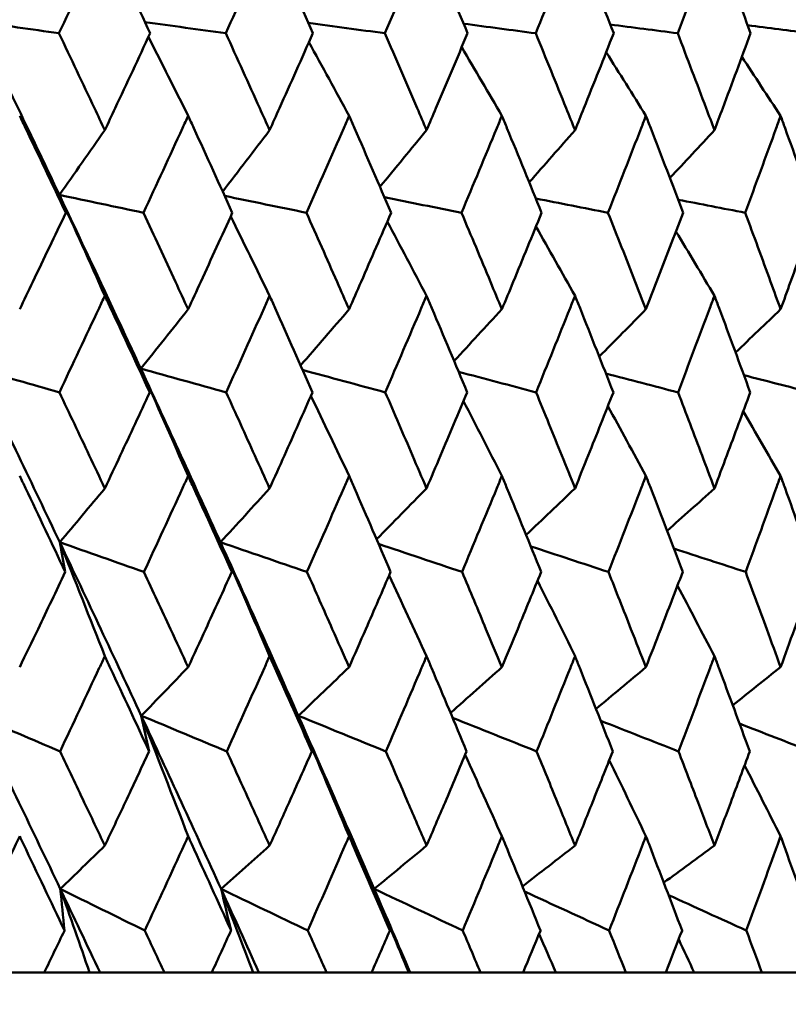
# Model space of a CAD drawing. Header units: millimetres. Extents: x 172 to 1631, y 500 to 2693.
# Tile 13 of 218: x 444.95 to 449.69, y 579.41 to 585.48. Entities that reach past the tile are written whole.
import ezdxf

# ---------------------------------------------------------------- set-up
doc = ezdxf.new("R2010")
doc.units = ezdxf.units.MM
doc.header["$LTSCALE"] = 10
doc.layers.add('Widoczne (ISO)', color=7, linetype='Continuous', lineweight=50)

msp = doc.modelspace()

# ---------------------------------------------------------------- linework, layer by layer
at = {"layer": 'Widoczne (ISO)'}
for p, q in [((444.7981, 579.6019), (445.1026, 579.6019)), ((445.3823, 579.6019), (445.1026, 579.6019)), ((445.4463, 579.6019), (445.3823, 579.6019)), ((445.8436, 579.6019), (445.4463, 579.6019)), ((445.8436, 579.6019), (446.1354, 579.6019)), ((446.3903, 579.6019), (446.1354, 579.6019)), ((446.4269, 579.6019), (446.3903, 579.6019)), ((446.8433, 579.6019), (446.4269, 579.6019)), ((446.8433, 579.6019), (447.1212, 579.6019)), ((447.3503, 579.6019), (447.1212, 579.6019)), ((447.3595, 579.6019), (447.3503, 579.6019)), ((447.7932, 579.6019), (447.3595, 579.6019)), ((447.7932, 579.6019), (448.0561, 579.6019)), ((448.2586, 579.6019), (448.0561, 579.6019)), ((448.6896, 579.6019), (448.2586, 579.6019)), ((448.6896, 579.6019), (448.9365, 579.6019)), ((449.1115, 579.6019), (448.9365, 579.6019)), ((449.529, 579.6019), (449.1115, 579.6019)), ((449.529, 579.6019), (449.7588, 579.6019))]:
    msp.add_line(p, q, dxfattribs=at)
msp.add_circle((434.2343, 549.6019), 50, dxfattribs=at)
for points, knots in [([(445.4759, 585.993), (445.4644, 585.9686), (445.4529, 585.9441), (445.3591, 585.7445), (445.2763, 585.5694), (445.1932, 585.3942)], [0.06241522, 0.06241522, 0.06241522, 0.06241522, 0.0708546, 0.0708546, 0.13127416, 0.13127416, 0.13127416, 0.13127416]), ([(445.7554, 585.3942), (445.6742, 585.5693), (445.5925, 585.7444), (445.4989, 585.944), (445.4874, 585.9685), (445.4759, 585.993)], [0.01044349, 0.01044349, 0.01044349, 0.01044349, 0.07085106, 0.07085106, 0.07930241, 0.07930241, 0.07930241, 0.07930241]), ([(446.4924, 585.993), (446.4814, 585.9686), (446.4704, 585.9441), (446.3807, 585.7445), (446.3016, 585.5694), (446.2221, 585.3942)], [0.06241522, 0.06241522, 0.06241522, 0.06241522, 0.0708546, 0.0708546, 0.13127416, 0.13127416, 0.13127416, 0.13127416]), ([(446.7592, 585.3942), (446.6817, 585.5693), (446.6038, 585.7444), (446.5144, 585.944), (446.5034, 585.9685), (446.4924, 585.993)], [0.01044349, 0.01044349, 0.01044349, 0.01044349, 0.07085106, 0.07085106, 0.07930241, 0.07930241, 0.07930241, 0.07930241]), ([(447.4605, 585.993), (447.4501, 585.9686), (447.4396, 585.9441), (447.3545, 585.7445), (447.2793, 585.5694), (447.2036, 585.3942)], [0.06241522, 0.06241522, 0.06241522, 0.06241522, 0.0708546, 0.0708546, 0.13127416, 0.13127416, 0.13127416, 0.13127416]), ([(447.7135, 585.3942), (447.6401, 585.5693), (447.5662, 585.7444), (447.4814, 585.944), (447.4709, 585.9685), (447.4605, 585.993)], [0.01044349, 0.01044349, 0.01044349, 0.01044349, 0.07085106, 0.07085106, 0.07930241, 0.07930241, 0.07930241, 0.07930241]), ([(448.3764, 585.993), (448.3666, 585.9686), (448.3567, 585.9441), (448.2764, 585.7445), (448.2055, 585.5694), (448.134, 585.3942)], [0.06241522, 0.06241522, 0.06241522, 0.06241522, 0.0708546, 0.0708546, 0.13127416, 0.13127416, 0.13127416, 0.13127416]), ([(448.6147, 585.3942), (448.5456, 585.5693), (448.476, 585.7444), (448.3961, 585.944), (448.3862, 585.9685), (448.3764, 585.993)], [0.01044349, 0.01044349, 0.01044349, 0.01044349, 0.07085106, 0.07085106, 0.07930241, 0.07930241, 0.07930241, 0.07930241]), ([(449.2365, 585.993), (449.2273, 585.9686), (449.2181, 585.9441), (449.143, 585.7445), (449.0765, 585.5694), (449.0096, 585.3942)], [0.06241522, 0.06241522, 0.06241522, 0.06241522, 0.0708546, 0.0708546, 0.13127416, 0.13127416, 0.13127416, 0.13127416]), ([(449.4591, 585.3942), (449.3947, 585.5693), (449.3296, 585.7444), (449.2549, 585.944), (449.2457, 585.9685), (449.2365, 585.993)], [0.01044349, 0.01044349, 0.01044349, 0.01044349, 0.07085106, 0.07085106, 0.07930241, 0.07930241, 0.07930241, 0.07930241]), ([(445.1932, 585.3942), (445.2665, 585.2401), (445.3395, 585.0861), (445.4334, 584.8869), (445.4547, 584.8417), (445.4759, 584.7966)], [0.00838421, 0.00838421, 0.00838421, 0.00838421, 0.06155515, 0.06155515, 0.07712864, 0.07712864, 0.07712864, 0.07712864]), ([(445.4759, 584.7966), (445.4971, 584.8417), (445.5183, 584.8868), (445.6118, 585.086), (445.6838, 585.2401), (445.7554, 585.3942)], [0.04598621, 0.04598621, 0.04598621, 0.04598621, 0.06155279, 0.06155279, 0.11473062, 0.11473062, 0.11473062, 0.11473062]), ([(446.2221, 585.3942), (446.2922, 585.2401), (446.362, 585.0861), (446.4518, 584.8869), (446.4721, 584.8417), (446.4924, 584.7966)], [0.00838421, 0.00838421, 0.00838421, 0.00838421, 0.06155515, 0.06155515, 0.07712864, 0.07712864, 0.07712864, 0.07712864]), ([(446.4924, 584.7966), (446.5127, 584.8417), (446.5329, 584.8868), (446.6222, 585.086), (446.6908, 585.2401), (446.7592, 585.3942)], [0.04598621, 0.04598621, 0.04598621, 0.04598621, 0.06155279, 0.06155279, 0.11473062, 0.11473062, 0.11473062, 0.11473062]), ([(447.2036, 585.3942), (447.2704, 585.2401), (447.3367, 585.0861), (447.422, 584.8869), (447.4412, 584.8417), (447.4605, 584.7966)], [0.00838421, 0.00838421, 0.00838421, 0.00838421, 0.06155515, 0.06155515, 0.07712864, 0.07712864, 0.07712864, 0.07712864]), ([(447.4605, 584.7966), (447.4797, 584.8417), (447.4989, 584.8868), (447.5836, 585.086), (447.6488, 585.2401), (447.7135, 585.3942)], [0.04598621, 0.04598621, 0.04598621, 0.04598621, 0.06155279, 0.06155279, 0.11473062, 0.11473062, 0.11473062, 0.11473062]), ([(448.134, 585.3942), (448.197, 585.2401), (448.2596, 585.0861), (448.3401, 584.8869), (448.3582, 584.8417), (448.3764, 584.7966)], [0.00838421, 0.00838421, 0.00838421, 0.00838421, 0.06155515, 0.06155515, 0.07712864, 0.07712864, 0.07712864, 0.07712864]), ([(448.3764, 584.7966), (448.3945, 584.8417), (448.4126, 584.8868), (448.4924, 585.086), (448.5538, 585.2401), (448.6147, 585.3942)], [0.04598621, 0.04598621, 0.04598621, 0.04598621, 0.06155279, 0.06155279, 0.11473062, 0.11473062, 0.11473062, 0.11473062]), ([(449.0096, 585.3942), (449.0686, 585.2401), (449.1273, 585.0861), (449.2025, 584.8869), (449.2195, 584.8417), (449.2365, 584.7966)], [0.00838421, 0.00838421, 0.00838421, 0.00838421, 0.06155515, 0.06155515, 0.07712864, 0.07712864, 0.07712864, 0.07712864]), ([(449.2365, 584.7966), (449.2534, 584.8417), (449.2704, 584.8868), (449.345, 585.086), (449.4022, 585.2401), (449.4591, 585.3942)], [0.04598621, 0.04598621, 0.04598621, 0.04598621, 0.06155279, 0.06155279, 0.11473062, 0.11473062, 0.11473062, 0.11473062]), ([(445.2352, 584.2874), (445.1529, 584.4614), (445.0702, 584.6354), (444.975, 584.8347), (444.9629, 584.8601), (444.9508, 584.8854)], [0.01556037, 0.01556037, 0.01556037, 0.01556037, 0.07555527, 0.07555527, 0.08428623, 0.08428623, 0.08428623, 0.08428623]), ([(445.99, 584.8854), (445.9784, 584.8601), (445.9668, 584.8348), (445.8753, 584.6355), (445.795, 584.4615), (445.7143, 584.2874)], [0.06686277, 0.06686277, 0.06686277, 0.06686277, 0.07557848, 0.07557848, 0.13558897, 0.13558897, 0.13558897, 0.13558897]), ([(446.2623, 584.2874), (446.1836, 584.4614), (446.1044, 584.6354), (446.0132, 584.8347), (446.0016, 584.8601), (445.99, 584.8854)], [0.01556037, 0.01556037, 0.01556037, 0.01556037, 0.07555527, 0.07555527, 0.08428623, 0.08428623, 0.08428623, 0.08428623]), ([(446.9827, 584.8854), (446.9717, 584.8601), (446.9607, 584.8348), (446.8735, 584.6355), (446.7969, 584.4615), (446.7199, 584.2874)], [0.06686277, 0.06686277, 0.06686277, 0.06686277, 0.07557848, 0.07557848, 0.13558897, 0.13558897, 0.13558897, 0.13558897]), ([(447.2419, 584.2874), (447.167, 584.4614), (447.0917, 584.6354), (447.0048, 584.8347), (446.9938, 584.8601), (446.9827, 584.8854)], [0.01556037, 0.01556037, 0.01556037, 0.01556037, 0.07555527, 0.07555527, 0.08428623, 0.08428623, 0.08428623, 0.08428623]), ([(447.9252, 584.8854), (447.9148, 584.8601), (447.9043, 584.8348), (447.8218, 584.6355), (447.7493, 584.4615), (447.6763, 584.2874)], [0.06686277, 0.06686277, 0.06686277, 0.06686277, 0.07557848, 0.07557848, 0.13558897, 0.13558897, 0.13558897, 0.13558897]), ([(448.1701, 584.2874), (448.0995, 584.4614), (448.0283, 584.6354), (447.9461, 584.8347), (447.9357, 584.8601), (447.9252, 584.8854)], [0.01556037, 0.01556037, 0.01556037, 0.01556037, 0.07555527, 0.07555527, 0.08428623, 0.08428623, 0.08428623, 0.08428623]), ([(448.8136, 584.8854), (448.8038, 584.8601), (448.794, 584.8348), (448.7165, 584.6355), (448.6484, 584.4615), (448.5797, 584.2874)], [0.06686277, 0.06686277, 0.06686277, 0.06686277, 0.07557848, 0.07557848, 0.13558897, 0.13558897, 0.13558897, 0.13558897]), ([(449.0434, 584.2874), (448.9772, 584.4614), (448.9104, 584.6354), (448.8333, 584.8347), (448.8234, 584.8601), (448.8136, 584.8854)], [0.01556037, 0.01556037, 0.01556037, 0.01556037, 0.07555527, 0.07555527, 0.08428623, 0.08428623, 0.08428623, 0.08428623]), ([(449.6445, 584.8854), (449.6354, 584.8601), (449.6262, 584.8348), (449.5541, 584.6355), (449.4905, 584.4615), (449.4264, 584.2874)], [0.06686277, 0.06686277, 0.06686277, 0.06686277, 0.07557848, 0.07557848, 0.13558897, 0.13558897, 0.13558897, 0.13558897]), ([(449.8582, 584.2874), (449.7967, 584.4614), (449.7346, 584.6354), (449.6628, 584.8347), (449.6537, 584.8601), (449.6445, 584.8854)], [0.01556037, 0.01556037, 0.01556037, 0.01556037, 0.07555527, 0.07555527, 0.08428623, 0.08428623, 0.08428623, 0.08428623]), ([(445.1961, 584.3969), (445.3217, 584.1319), (445.4464, 583.8669), (445.6129, 583.51), (445.6557, 583.418), (445.6983, 583.326)], [0.3692784, 0.3692784, 0.3692784, 0.3692784, 0.4608442, 0.4608442, 0.492629, 0.492629, 0.492629, 0.492629]), ([(444.9508, 583.6919), (444.9779, 583.7484), (445.005, 583.8049), (445.1001, 584.0034), (445.1678, 584.1454), (445.2352, 584.2874)], [0.04208868, 0.04208868, 0.04208868, 0.04208868, 0.06158988, 0.06158988, 0.11059803, 0.11059803, 0.11059803, 0.11059803]), ([(445.7143, 584.2874), (445.7804, 584.1454), (445.8462, 584.0034), (445.9379, 583.8049), (445.9639, 583.7484), (445.99, 583.6919)], [0.01259731, 0.01259731, 0.01259731, 0.01259731, 0.06159863, 0.06159863, 0.08110666, 0.08110666, 0.08110666, 0.08110666]), ([(445.99, 583.6919), (446.016, 583.7484), (446.0419, 583.8049), (446.1329, 584.0034), (446.1978, 584.1454), (446.2623, 584.2874)], [0.04208868, 0.04208868, 0.04208868, 0.04208868, 0.06158988, 0.06158988, 0.11059803, 0.11059803, 0.11059803, 0.11059803]), ([(446.7199, 584.2874), (446.783, 584.1454), (446.8458, 584.0034), (446.9331, 583.8049), (446.958, 583.7484), (446.9827, 583.6919)], [0.01259731, 0.01259731, 0.01259731, 0.01259731, 0.06159863, 0.06159863, 0.08110666, 0.08110666, 0.08110666, 0.08110666]), ([(446.9827, 583.6919), (447.0075, 583.7484), (447.0322, 583.8049), (447.1189, 584.0034), (447.1805, 584.1454), (447.2419, 584.2874)], [0.04208868, 0.04208868, 0.04208868, 0.04208868, 0.06158988, 0.06158988, 0.11059803, 0.11059803, 0.11059803, 0.11059803]), ([(447.6763, 584.2874), (447.7361, 584.1454), (447.7956, 584.0034), (447.8783, 583.8049), (447.9018, 583.7484), (447.9252, 583.6919)], [0.01259731, 0.01259731, 0.01259731, 0.01259731, 0.06159863, 0.06159863, 0.08110666, 0.08110666, 0.08110666, 0.08110666]), ([(447.9252, 583.6919), (447.9486, 583.7484), (447.972, 583.8049), (448.0539, 584.0034), (448.1122, 584.1454), (448.1701, 584.2874)], [0.04208868, 0.04208868, 0.04208868, 0.04208868, 0.06158988, 0.06158988, 0.11059803, 0.11059803, 0.11059803, 0.11059803]), ([(448.5797, 584.2874), (448.636, 584.1454), (448.6919, 584.0034), (448.7696, 583.8049), (448.7916, 583.7484), (448.8136, 583.6919)], [0.01259731, 0.01259731, 0.01259731, 0.01259731, 0.06159863, 0.06159863, 0.08110666, 0.08110666, 0.08110666, 0.08110666]), ([(448.8136, 583.6919), (448.8356, 583.7484), (448.8576, 583.8049), (448.9345, 584.0034), (448.9891, 584.1454), (449.0434, 584.2874)], [0.04208868, 0.04208868, 0.04208868, 0.04208868, 0.06158988, 0.06158988, 0.11059803, 0.11059803, 0.11059803, 0.11059803]), ([(449.4264, 584.2874), (449.4789, 584.1454), (449.5311, 584.0034), (449.6035, 583.8049), (449.624, 583.7484), (449.6445, 583.6919)], [0.01259731, 0.01259731, 0.01259731, 0.01259731, 0.06159863, 0.06159863, 0.08110666, 0.08110666, 0.08110666, 0.08110666]), ([(449.6445, 583.6919), (449.665, 583.7484), (449.6854, 583.8049), (449.757, 584.0034), (449.8078, 584.1454), (449.8582, 584.2874)], [0.04208868, 0.04208868, 0.04208868, 0.04208868, 0.06158988, 0.06158988, 0.11059803, 0.11059803, 0.11059803, 0.11059803]), ([(445.4759, 583.7757), (445.464, 583.7501), (445.452, 583.7246), (445.3589, 583.526), (445.2775, 583.3529), (445.1956, 583.1798)], [0.07138254, 0.07138254, 0.07138254, 0.07138254, 0.08018544, 0.08018544, 0.13983561, 0.13983561, 0.13983561, 0.13983561]), ([(445.7531, 583.1798), (445.6731, 583.3528), (445.5927, 583.5259), (445.4999, 583.7245), (445.4879, 583.7501), (445.4759, 583.7757)], [0.02053386, 0.02053386, 0.02053386, 0.02053386, 0.08016461, 0.08016461, 0.08898694, 0.08898694, 0.08898694, 0.08898694]), ([(446.4924, 583.7757), (446.481, 583.7501), (446.4696, 583.7246), (446.3806, 583.526), (446.3027, 583.3529), (446.2244, 583.1798)], [0.07138254, 0.07138254, 0.07138254, 0.07138254, 0.08018544, 0.08018544, 0.13983561, 0.13983561, 0.13983561, 0.13983561]), ([(446.7569, 583.1798), (446.6807, 583.3528), (446.6039, 583.5259), (446.5153, 583.7245), (446.5038, 583.7501), (446.4924, 583.7757)], [0.02053386, 0.02053386, 0.02053386, 0.02053386, 0.08016461, 0.08016461, 0.08898694, 0.08898694, 0.08898694, 0.08898694]), ([(447.4605, 583.7757), (447.4497, 583.7501), (447.4388, 583.7246), (447.3544, 583.526), (447.2803, 583.3529), (447.2058, 583.1798)], [0.07138254, 0.07138254, 0.07138254, 0.07138254, 0.08018544, 0.08018544, 0.13983561, 0.13983561, 0.13983561, 0.13983561]), ([(447.7114, 583.1798), (447.6391, 583.3528), (447.5663, 583.5259), (447.4822, 583.7245), (447.4714, 583.7501), (447.4605, 583.7757)], [0.02053386, 0.02053386, 0.02053386, 0.02053386, 0.08016461, 0.08016461, 0.08898694, 0.08898694, 0.08898694, 0.08898694]), ([(448.3764, 583.7757), (448.3662, 583.7501), (448.3559, 583.7246), (448.2763, 583.526), (448.2064, 583.3529), (448.1361, 583.1798)], [0.07138254, 0.07138254, 0.07138254, 0.07138254, 0.08018544, 0.08018544, 0.13983561, 0.13983561, 0.13983561, 0.13983561]), ([(448.6127, 583.1798), (448.5447, 583.3528), (448.4761, 583.5259), (448.3969, 583.7245), (448.3866, 583.7501), (448.3764, 583.7757)], [0.02053386, 0.02053386, 0.02053386, 0.02053386, 0.08016461, 0.08016461, 0.08898694, 0.08898694, 0.08898694, 0.08898694]), ([(449.2365, 583.7757), (449.2269, 583.7501), (449.2174, 583.7246), (449.1429, 583.526), (449.0774, 583.3529), (449.0115, 583.1798)], [0.07138254, 0.07138254, 0.07138254, 0.07138254, 0.08018544, 0.08018544, 0.13983561, 0.13983561, 0.13983561, 0.13983561]), ([(449.4572, 583.1798), (449.3938, 583.3528), (449.3297, 583.5259), (449.2556, 583.7245), (449.2461, 583.7501), (449.2365, 583.7757)], [0.02053386, 0.02053386, 0.02053386, 0.02053386, 0.08016461, 0.08016461, 0.08898694, 0.08898694, 0.08898694, 0.08898694]), ([(445.1956, 583.1798), (445.2573, 583.0501), (445.3188, 582.9204), (445.4121, 582.723), (445.4441, 582.6554), (445.4759, 582.5877)], [0.01681985, 0.01681985, 0.01681985, 0.01681985, 0.06159108, 0.06159108, 0.08495433, 0.08495433, 0.08495433, 0.08495433]), ([(445.4759, 582.5877), (445.5078, 582.6553), (445.5396, 582.723), (445.6321, 582.9204), (445.6927, 583.0501), (445.7531, 583.1798)], [0.03825175, 0.03825175, 0.03825175, 0.03825175, 0.06160817, 0.06160817, 0.10638617, 0.10638617, 0.10638617, 0.10638617]), ([(446.2244, 583.1798), (446.2834, 583.0501), (446.3423, 582.9204), (446.4314, 582.723), (446.462, 582.6554), (446.4924, 582.5877)], [0.01681985, 0.01681985, 0.01681985, 0.01681985, 0.06159108, 0.06159108, 0.08495433, 0.08495433, 0.08495433, 0.08495433]), ([(446.4924, 582.5877), (446.5228, 582.6553), (446.5532, 582.723), (446.6416, 582.9204), (446.6994, 583.0501), (446.7569, 583.1798)], [0.03825175, 0.03825175, 0.03825175, 0.03825175, 0.06160817, 0.06160817, 0.10638617, 0.10638617, 0.10638617, 0.10638617]), ([(447.2058, 583.1798), (447.262, 583.0501), (447.3179, 582.9204), (447.4026, 582.723), (447.4316, 582.6554), (447.4605, 582.5877)], [0.01681985, 0.01681985, 0.01681985, 0.01681985, 0.06159108, 0.06159108, 0.08495433, 0.08495433, 0.08495433, 0.08495433]), ([(447.4605, 582.5877), (447.4894, 582.6553), (447.5182, 582.723), (447.602, 582.9204), (447.6569, 583.0501), (447.7114, 583.1798)], [0.03825175, 0.03825175, 0.03825175, 0.03825175, 0.06160817, 0.06160817, 0.10638617, 0.10638617, 0.10638617, 0.10638617]), ([(448.1361, 583.1798), (448.1891, 583.0501), (448.2419, 582.9204), (448.3218, 582.723), (448.3491, 582.6554), (448.3764, 582.5877)], [0.01681985, 0.01681985, 0.01681985, 0.01681985, 0.06159108, 0.06159108, 0.08495433, 0.08495433, 0.08495433, 0.08495433]), ([(448.3764, 582.5877), (448.4036, 582.6553), (448.4308, 582.723), (448.5098, 582.9204), (448.5614, 583.0501), (448.6127, 583.1798)], [0.03825175, 0.03825175, 0.03825175, 0.03825175, 0.06160817, 0.06160817, 0.10638617, 0.10638617, 0.10638617, 0.10638617]), ([(449.0115, 583.1798), (449.0612, 583.0501), (449.1106, 582.9204), (449.1854, 582.723), (449.211, 582.6554), (449.2365, 582.5877)], [0.01681985, 0.01681985, 0.01681985, 0.01681985, 0.06159108, 0.06159108, 0.08495433, 0.08495433, 0.08495433, 0.08495433]), ([(449.2365, 582.5877), (449.262, 582.6553), (449.2873, 582.723), (449.3611, 582.9204), (449.4093, 583.0501), (449.4572, 583.1798)], [0.03825175, 0.03825175, 0.03825175, 0.03825175, 0.06160817, 0.06160817, 0.10638617, 0.10638617, 0.10638617, 0.10638617]), ([(445.232, 582.0724), (445.1507, 582.2446), (445.069, 582.4168), (444.9749, 582.6142), (444.9628, 582.6394), (444.9508, 582.6647)], [0.02530969, 0.02530969, 0.02530969, 0.02530969, 0.08465152, 0.08465152, 0.09334823, 0.09334823, 0.09334823, 0.09334823]), ([(445.99, 582.6647), (445.9785, 582.6395), (445.9669, 582.6143), (445.8765, 582.4169), (445.7972, 582.2446), (445.7174, 582.0724)], [0.07597559, 0.07597559, 0.07597559, 0.07597559, 0.08464777, 0.08464777, 0.14401425, 0.14401425, 0.14401425, 0.14401425]), ([(446.2592, 582.0724), (446.1814, 582.2446), (446.1032, 582.4168), (446.013, 582.6142), (446.0015, 582.6394), (445.99, 582.6647)], [0.02530969, 0.02530969, 0.02530969, 0.02530969, 0.08465152, 0.08465152, 0.09334823, 0.09334823, 0.09334823, 0.09334823]), ([(446.9827, 582.6647), (446.9718, 582.6395), (446.9608, 582.6143), (446.8746, 582.4169), (446.799, 582.2446), (446.723, 582.0724)], [0.07597559, 0.07597559, 0.07597559, 0.07597559, 0.08464777, 0.08464777, 0.14401425, 0.14401425, 0.14401425, 0.14401425]), ([(447.2389, 582.0724), (447.165, 582.2446), (447.0906, 582.4168), (447.0047, 582.6142), (446.9937, 582.6394), (446.9827, 582.6647)], [0.02530969, 0.02530969, 0.02530969, 0.02530969, 0.08465152, 0.08465152, 0.09334823, 0.09334823, 0.09334823, 0.09334823]), ([(447.9252, 582.6647), (447.9148, 582.6395), (447.9044, 582.6143), (447.8229, 582.4169), (447.7513, 582.2446), (447.6792, 582.0724)], [0.07597559, 0.07597559, 0.07597559, 0.07597559, 0.08464777, 0.08464777, 0.14401425, 0.14401425, 0.14401425, 0.14401425]), ([(448.1674, 582.0724), (448.0975, 582.2446), (448.0272, 582.4168), (447.946, 582.6142), (447.9356, 582.6394), (447.9252, 582.6647)], [0.02530969, 0.02530969, 0.02530969, 0.02530969, 0.08465152, 0.08465152, 0.09334823, 0.09334823, 0.09334823, 0.09334823]), ([(448.8136, 582.6647), (448.8039, 582.6395), (448.7941, 582.6143), (448.7176, 582.4169), (448.6502, 582.2446), (448.5824, 582.0724)], [0.07597559, 0.07597559, 0.07597559, 0.07597559, 0.08464777, 0.08464777, 0.14401425, 0.14401425, 0.14401425, 0.14401425]), ([(449.0408, 582.0724), (448.9754, 582.2446), (448.9094, 582.4168), (448.8332, 582.6142), (448.8234, 582.6394), (448.8136, 582.6647)], [0.02530969, 0.02530969, 0.02530969, 0.02530969, 0.08465152, 0.08465152, 0.09334823, 0.09334823, 0.09334823, 0.09334823]), ([(449.6445, 582.6647), (449.6355, 582.6395), (449.6264, 582.6143), (449.555, 582.4169), (449.4923, 582.2446), (449.4289, 582.0724)], [0.07597559, 0.07597559, 0.07597559, 0.07597559, 0.08464777, 0.08464777, 0.14401425, 0.14401425, 0.14401425, 0.14401425]), ([(449.8558, 582.0724), (449.795, 582.2446), (449.7337, 582.4168), (449.6627, 582.6142), (449.6536, 582.6394), (449.6445, 582.6647)], [0.02530969, 0.02530969, 0.02530969, 0.02530969, 0.08465152, 0.08465152, 0.09334823, 0.09334823, 0.09334823, 0.09334823]), ([(444.9508, 581.4849), (444.9886, 581.5634), (445.0263, 581.6418), (445.1201, 581.8376), (445.1761, 581.955), (445.232, 582.0724)], [0.03448054, 0.03448054, 0.03448054, 0.03448054, 0.06157222, 0.06157222, 0.10209717, 0.10209717, 0.10209717, 0.10209717]), ([(445.7174, 582.0724), (445.7722, 581.955), (445.8267, 581.8377), (445.9175, 581.6419), (445.9538, 581.5634), (445.99, 581.4849)], [0.02104899, 0.02104899, 0.02104899, 0.02104899, 0.0615671, 0.0615671, 0.08866561, 0.08866561, 0.08866561, 0.08866561]), ([(445.99, 581.4849), (446.0262, 581.5634), (446.0623, 581.6418), (446.1521, 581.8376), (446.2058, 581.955), (446.2592, 582.0724)], [0.03448054, 0.03448054, 0.03448054, 0.03448054, 0.06157222, 0.06157222, 0.10209717, 0.10209717, 0.10209717, 0.10209717]), ([(446.723, 582.0724), (446.7752, 581.955), (446.8272, 581.8377), (446.9137, 581.6419), (446.9483, 581.5634), (446.9827, 581.4849)], [0.02104899, 0.02104899, 0.02104899, 0.02104899, 0.0615671, 0.0615671, 0.08866561, 0.08866561, 0.08866561, 0.08866561]), ([(446.9827, 581.4849), (447.0172, 581.5634), (447.0516, 581.6418), (447.1371, 581.8376), (447.1881, 581.955), (447.2389, 582.0724)], [0.03448054, 0.03448054, 0.03448054, 0.03448054, 0.06157222, 0.06157222, 0.10209717, 0.10209717, 0.10209717, 0.10209717]), ([(447.6792, 582.0724), (447.7287, 581.955), (447.778, 581.8377), (447.8599, 581.6419), (447.8926, 581.5634), (447.9252, 581.4849)], [0.02104899, 0.02104899, 0.02104899, 0.02104899, 0.0615671, 0.0615671, 0.08866561, 0.08866561, 0.08866561, 0.08866561]), ([(447.9252, 581.4849), (447.9578, 581.5634), (447.9903, 581.6418), (448.0712, 581.8376), (448.1194, 581.955), (448.1674, 582.0724)], [0.03448054, 0.03448054, 0.03448054, 0.03448054, 0.06157222, 0.06157222, 0.10209717, 0.10209717, 0.10209717, 0.10209717]), ([(448.5824, 582.0724), (448.629, 581.955), (448.6753, 581.8377), (448.7523, 581.6419), (448.783, 581.5634), (448.8136, 581.4849)], [0.02104899, 0.02104899, 0.02104899, 0.02104899, 0.0615671, 0.0615671, 0.08866561, 0.08866561, 0.08866561, 0.08866561]), ([(448.8136, 581.4849), (448.8443, 581.5634), (448.8748, 581.6418), (448.9506, 581.8376), (448.9958, 581.955), (449.0408, 582.0724)], [0.03448054, 0.03448054, 0.03448054, 0.03448054, 0.06157222, 0.06157222, 0.10209717, 0.10209717, 0.10209717, 0.10209717]), ([(449.4289, 582.0724), (449.4724, 581.955), (449.5156, 581.8377), (449.5874, 581.6419), (449.616, 581.5634), (449.6445, 581.4849)], [0.02104899, 0.02104899, 0.02104899, 0.02104899, 0.0615671, 0.0615671, 0.08866561, 0.08866561, 0.08866561, 0.08866561]), ([(449.6445, 581.4849), (449.673, 581.5634), (449.7014, 581.6418), (449.772, 581.8376), (449.814, 581.955), (449.8558, 582.0724)], [0.03448054, 0.03448054, 0.03448054, 0.03448054, 0.06157222, 0.06157222, 0.10209717, 0.10209717, 0.10209717, 0.10209717]), ([(445.4759, 581.5532), (445.4646, 581.5291), (445.4533, 581.5049), (445.3616, 581.3091), (445.2809, 581.1375), (445.1997, 580.9659)], [0.0806421, 0.0806421, 0.0806421, 0.0806421, 0.08897282, 0.08897282, 0.14811965, 0.14811965, 0.14811965, 0.14811965]), ([(445.7491, 580.9659), (445.6697, 581.1374), (445.59, 581.3089), (445.4986, 581.5047), (445.4873, 581.529), (445.4759, 581.5532)], [0.02983351, 0.02983351, 0.02983351, 0.02983351, 0.0889495, 0.0889495, 0.09731113, 0.09731113, 0.09731113, 0.09731113]), ([(446.4924, 581.5532), (446.4816, 581.5291), (446.4708, 581.5049), (446.3832, 581.3091), (446.3059, 581.1375), (446.2283, 580.9659)], [0.0806421, 0.0806421, 0.0806421, 0.0806421, 0.08897282, 0.08897282, 0.14811965, 0.14811965, 0.14811965, 0.14811965]), ([(446.7531, 580.9659), (446.6775, 581.1374), (446.6014, 581.3089), (446.5141, 581.5047), (446.5032, 581.529), (446.4924, 581.5532)], [0.02983351, 0.02983351, 0.02983351, 0.02983351, 0.0889495, 0.0889495, 0.09731113, 0.09731113, 0.09731113, 0.09731113]), ([(447.4605, 581.5532), (447.4502, 581.5291), (447.44, 581.5049), (447.3568, 581.3091), (447.2834, 581.1375), (447.2095, 580.9659)], [0.0806421, 0.0806421, 0.0806421, 0.0806421, 0.08897282, 0.08897282, 0.14811965, 0.14811965, 0.14811965, 0.14811965]), ([(447.7078, 580.9659), (447.6361, 581.1374), (447.5639, 581.3089), (447.4811, 581.5047), (447.4708, 581.529), (447.4605, 581.5532)], [0.02983351, 0.02983351, 0.02983351, 0.02983351, 0.0889495, 0.0889495, 0.09731113, 0.09731113, 0.09731113, 0.09731113]), ([(448.3764, 581.5532), (448.3667, 581.5291), (448.3571, 581.5049), (448.2786, 581.3091), (448.2094, 581.1375), (448.1396, 580.9659)], [0.0806421, 0.0806421, 0.0806421, 0.0806421, 0.08897282, 0.08897282, 0.14811965, 0.14811965, 0.14811965, 0.14811965]), ([(448.6093, 580.9659), (448.5418, 581.1374), (448.4739, 581.3089), (448.3958, 581.5047), (448.3861, 581.529), (448.3764, 581.5532)], [0.02983351, 0.02983351, 0.02983351, 0.02983351, 0.0889495, 0.0889495, 0.09731113, 0.09731113, 0.09731113, 0.09731113]), ([(449.2365, 581.5532), (449.2274, 581.5291), (449.2184, 581.5049), (449.145, 581.3091), (449.0802, 581.1375), (449.0148, 580.9659)], [0.0806421, 0.0806421, 0.0806421, 0.0806421, 0.08897282, 0.08897282, 0.14811965, 0.14811965, 0.14811965, 0.14811965]), ([(449.454, 580.9659), (449.3911, 581.1374), (449.3276, 581.3089), (449.2546, 581.5047), (449.2455, 581.529), (449.2365, 581.5532)], [0.02983351, 0.02983351, 0.02983351, 0.02983351, 0.0889495, 0.0889495, 0.09731113, 0.09731113, 0.09731113, 0.09731113]), ([(445.1997, 580.9659), (445.2498, 580.861), (445.2997, 580.7561), (445.3917, 580.5624), (445.4339, 580.4735), (445.4759, 580.3845)], [0.02528165, 0.02528165, 0.02528165, 0.02528165, 0.06150593, 0.06150593, 0.09223152, 0.09223152, 0.09223152, 0.09223152]), ([(445.4759, 580.3845), (445.518, 580.4734), (445.5599, 580.5623), (445.651, 580.7561), (445.7001, 580.861), (445.7491, 580.9659)], [0.03078053, 0.03078053, 0.03078053, 0.03078053, 0.06149921, 0.06149921, 0.09773041, 0.09773041, 0.09773041, 0.09773041]), ([(446.2283, 580.9659), (446.2762, 580.861), (446.324, 580.7561), (446.4119, 580.5624), (446.4522, 580.4735), (446.4924, 580.3845)], [0.02528165, 0.02528165, 0.02528165, 0.02528165, 0.06150593, 0.06150593, 0.09223152, 0.09223152, 0.09223152, 0.09223152]), ([(446.4924, 580.3845), (446.5326, 580.4734), (446.5726, 580.5623), (446.6595, 580.7561), (446.7064, 580.861), (446.7531, 580.9659)], [0.03078053, 0.03078053, 0.03078053, 0.03078053, 0.06149921, 0.06149921, 0.09773041, 0.09773041, 0.09773041, 0.09773041]), ([(447.2095, 580.9659), (447.2551, 580.861), (447.3005, 580.7561), (447.3841, 580.5624), (447.4224, 580.4735), (447.4605, 580.3845)], [0.02528165, 0.02528165, 0.02528165, 0.02528165, 0.06150593, 0.06150593, 0.09223152, 0.09223152, 0.09223152, 0.09223152]), ([(447.4605, 580.3845), (447.4986, 580.4734), (447.5366, 580.5623), (447.6191, 580.7561), (447.6635, 580.861), (447.7078, 580.9659)], [0.03078053, 0.03078053, 0.03078053, 0.03078053, 0.06149921, 0.06149921, 0.09773041, 0.09773041, 0.09773041, 0.09773041]), ([(448.1396, 580.9659), (448.1826, 580.861), (448.2255, 580.7561), (448.3044, 580.5624), (448.3404, 580.4735), (448.3764, 580.3845)], [0.02528165, 0.02528165, 0.02528165, 0.02528165, 0.06150593, 0.06150593, 0.09223152, 0.09223152, 0.09223152, 0.09223152]), ([(448.3764, 580.3845), (448.4123, 580.4734), (448.4481, 580.5623), (448.5258, 580.7561), (448.5676, 580.861), (448.6093, 580.9659)], [0.03078053, 0.03078053, 0.03078053, 0.03078053, 0.06149921, 0.06149921, 0.09773041, 0.09773041, 0.09773041, 0.09773041]), ([(449.0148, 580.9659), (449.0551, 580.861), (449.0953, 580.7561), (449.1691, 580.5624), (449.2029, 580.4735), (449.2365, 580.3845)], [0.02528165, 0.02528165, 0.02528165, 0.02528165, 0.06150593, 0.06150593, 0.09223152, 0.09223152, 0.09223152, 0.09223152]), ([(449.2365, 580.3845), (449.2701, 580.4734), (449.3035, 580.5623), (449.3761, 580.7561), (449.4152, 580.861), (449.454, 580.9659)], [0.03078053, 0.03078053, 0.03078053, 0.03078053, 0.06149921, 0.06149921, 0.09773041, 0.09773041, 0.09773041, 0.09773041]), ([(444.9508, 580.4422), (444.943, 580.426), (444.9353, 580.4098), (444.8427, 580.2161), (444.7574, 580.0386), (444.6717, 579.8612)], [0.0853813, 0.0853813, 0.0853813, 0.0853813, 0.09097809, 0.09097809, 0.15214536, 0.15214536, 0.15214536, 0.15214536]), ([(445.227, 579.8612), (445.1431, 580.0385), (445.0589, 580.2159), (444.9664, 580.4096), (444.9586, 580.4259), (444.9508, 580.4422)], [0.0297954, 0.0297954, 0.0297954, 0.0297954, 0.09092493, 0.09092493, 0.09655955, 0.09655955, 0.09655955, 0.09655955]), ([(445.99, 580.4422), (445.9825, 580.426), (445.9751, 580.4098), (445.8863, 580.2161), (445.8046, 580.0386), (445.7223, 579.8612)], [0.0853813, 0.0853813, 0.0853813, 0.0853813, 0.09097809, 0.09097809, 0.15214536, 0.15214536, 0.15214536, 0.15214536]), ([(446.2544, 579.8612), (446.1742, 580.0385), (446.0935, 580.2159), (446.0049, 580.4096), (445.9974, 580.4259), (445.99, 580.4422)], [0.0297954, 0.0297954, 0.0297954, 0.0297954, 0.09092493, 0.09092493, 0.09655955, 0.09655955, 0.09655955, 0.09655955]), ([(446.9827, 580.4422), (446.9757, 580.426), (446.9686, 580.4098), (446.884, 580.2161), (446.8061, 580.0386), (446.7276, 579.8612)], [0.0853813, 0.0853813, 0.0853813, 0.0853813, 0.09097809, 0.09097809, 0.15214536, 0.15214536, 0.15214536, 0.15214536]), ([(447.2344, 579.8612), (447.1581, 580.0385), (447.0813, 580.2159), (446.997, 580.4096), (446.9899, 580.4259), (446.9827, 580.4422)], [0.0297954, 0.0297954, 0.0297954, 0.0297954, 0.09092493, 0.09092493, 0.09655955, 0.09655955, 0.09655955, 0.09655955]), ([(447.9252, 580.4422), (447.9185, 580.426), (447.9118, 580.4098), (447.8318, 580.2161), (447.758, 580.0386), (447.6836, 579.8612)], [0.0853813, 0.0853813, 0.0853813, 0.0853813, 0.09097809, 0.09097809, 0.15214536, 0.15214536, 0.15214536, 0.15214536]), ([(448.1631, 579.8612), (448.091, 580.0385), (448.0185, 580.2159), (447.9387, 580.4096), (447.9319, 580.4259), (447.9252, 580.4422)], [0.0297954, 0.0297954, 0.0297954, 0.0297954, 0.09092493, 0.09092493, 0.09655955, 0.09655955, 0.09655955, 0.09655955]), ([(448.8136, 580.4422), (448.8073, 580.426), (448.801, 580.4098), (448.7259, 580.2161), (448.6565, 580.0386), (448.5865, 579.8612)], [0.0853813, 0.0853813, 0.0853813, 0.0853813, 0.09097809, 0.09097809, 0.15214536, 0.15214536, 0.15214536, 0.15214536]), ([(449.0368, 579.8612), (448.9693, 580.0385), (448.9012, 580.2159), (448.8263, 580.4096), (448.82, 580.4259), (448.8136, 580.4422)], [0.0297954, 0.0297954, 0.0297954, 0.0297954, 0.09092493, 0.09092493, 0.09655955, 0.09655955, 0.09655955, 0.09655955]), ([(449.6445, 580.4422), (449.6387, 580.426), (449.6328, 580.4098), (449.5628, 580.2161), (449.4981, 580.0386), (449.4328, 579.8612)], [0.0853813, 0.0853813, 0.0853813, 0.0853813, 0.09097809, 0.09097809, 0.15214536, 0.15214536, 0.15214536, 0.15214536]), ([(449.852, 579.8612), (449.7893, 580.0385), (449.726, 580.2159), (449.6563, 580.4096), (449.6504, 580.4259), (449.6445, 580.4422)], [0.0297954, 0.0297954, 0.0297954, 0.0297954, 0.09092493, 0.09092493, 0.09655955, 0.09655955, 0.09655955, 0.09655955]), ([(445.1026, 579.6019), (445.1439, 579.6878), (445.1851, 579.7737), (445.2265, 579.8601), (445.2267, 579.8607), (445.227, 579.8612)], [0, 0, 0, 0, 0.02969567, 0.02969567, 0.02988021, 0.02988021, 0.02988021, 0.02988021]), ([(445.7223, 579.8612), (445.7226, 579.8607), (445.7228, 579.8601), (445.7633, 579.7737), (445.8035, 579.6878), (445.8436, 579.6019)], [0.02951568, 0.02951568, 0.02951568, 0.02951568, 0.02969929, 0.02969929, 0.05939589, 0.05939589, 0.05939589, 0.05939589]), ([(446.1354, 579.6019), (446.1749, 579.6878), (446.2144, 579.7737), (446.2539, 579.8601), (446.2542, 579.8607), (446.2544, 579.8612)], [0, 0, 0, 0, 0.02969567, 0.02969567, 0.02988021, 0.02988021, 0.02988021, 0.02988021]), ([(446.7276, 579.8612), (446.7279, 579.8607), (446.7281, 579.8601), (446.7668, 579.7737), (446.8051, 579.6878), (446.8433, 579.6019)], [0.02951568, 0.02951568, 0.02951568, 0.02951568, 0.02969929, 0.02969929, 0.05939589, 0.05939589, 0.05939589, 0.05939589]), ([(447.1212, 579.6019), (447.1588, 579.6878), (447.1963, 579.7737), (447.2339, 579.8601), (447.2342, 579.8607), (447.2344, 579.8612)], [0, 0, 0, 0, 0.02969567, 0.02969567, 0.02988021, 0.02988021, 0.02988021, 0.02988021]), ([(447.6836, 579.8612), (447.6839, 579.8607), (447.6841, 579.8601), (447.7207, 579.7737), (447.757, 579.6878), (447.7932, 579.6019)], [0.02951568, 0.02951568, 0.02951568, 0.02951568, 0.02969929, 0.02969929, 0.05939589, 0.05939589, 0.05939589, 0.05939589]), ([(448.0561, 579.6019), (448.0917, 579.6878), (448.1271, 579.7737), (448.1626, 579.8601), (448.1628, 579.8607), (448.1631, 579.8612)], [0, 0, 0, 0, 0.02969567, 0.02969567, 0.02988021, 0.02988021, 0.02988021, 0.02988021]), ([(448.5865, 579.8612), (448.5868, 579.8607), (448.587, 579.8601), (448.6214, 579.7737), (448.6556, 579.6878), (448.6896, 579.6019)], [0.02951568, 0.02951568, 0.02951568, 0.02951568, 0.02969929, 0.02969929, 0.05939589, 0.05939589, 0.05939589, 0.05939589]), ([(448.9365, 579.6019), (448.9698, 579.6878), (449.0031, 579.7737), (449.0364, 579.8601), (449.0366, 579.8607), (449.0368, 579.8612)], [0, 0, 0, 0, 0.02969567, 0.02969567, 0.02988021, 0.02988021, 0.02988021, 0.02988021]), ([(449.4328, 579.8612), (449.433, 579.8607), (449.4332, 579.8601), (449.4654, 579.7737), (449.4972, 579.6878), (449.529, 579.6019)], [0.02951568, 0.02951568, 0.02951568, 0.02951568, 0.02969929, 0.02969929, 0.05939589, 0.05939589, 0.05939589, 0.05939589])]:
    msp.add_open_spline(points, degree=3, knots=knots, dxfattribs=at)
for points in [[(444.6834, 585.467), (444.8533, 585.4428), (445.0233, 585.4185), (445.1932, 585.3942)], [(444.6834, 585.467), (444.8561, 585.1103), (445.027, 584.7536), (445.1961, 584.3969)], [(445.7233, 585.4633), (445.8896, 585.4403), (446.0558, 585.4172), (446.2221, 585.3942)], [(446.7309, 585.4581), (446.8885, 585.4368), (447.0461, 585.4155), (447.2036, 585.3942)], [(447.6888, 585.4531), (447.8372, 585.4335), (447.9856, 585.4138), (448.134, 585.3942)], [(448.5933, 585.4484), (448.732, 585.4303), (448.8708, 585.4122), (449.0096, 585.3942)], [(449.4408, 585.4438), (449.5695, 585.4273), (449.6981, 585.4107), (449.8268, 585.3942)], [(445.99, 584.8854), (445.9085, 585.0478), (445.8269, 585.2099), (445.745, 585.3717)], [(446.9827, 584.8854), (446.9003, 585.037), (446.8177, 585.1883), (446.7348, 585.3393)], [(447.9252, 584.8854), (447.8428, 585.0265), (447.7602, 585.1675), (447.6773, 585.3081)], [(448.8136, 584.8854), (448.7322, 585.0164), (448.6505, 585.1473), (448.5686, 585.2779)], [(449.6445, 584.8854), (449.5649, 585.0065), (449.4851, 585.1275), (449.4051, 585.2483)], [(445.4759, 584.7966), (445.3827, 584.6632), (445.2895, 584.5299), (445.1961, 584.3969)], [(446.4924, 584.7966), (446.3961, 584.6701), (446.2997, 584.5438), (446.2032, 584.4177)], [(447.4605, 584.7966), (447.3647, 584.68), (447.2689, 584.5636), (447.1729, 584.4474)], [(448.3764, 584.7966), (448.2822, 584.6894), (448.1879, 584.5823), (448.0936, 584.4753)], [(449.2365, 584.7966), (449.1449, 584.6983), (449.0532, 584.6001), (448.9614, 584.502)], [(445.4759, 583.7757), (445.383, 583.9833), (445.2897, 584.1903), (445.1961, 584.3969)], [(445.1961, 584.3969), (445.3688, 584.3604), (445.5415, 584.3239), (445.7143, 584.2874)], [(445.1961, 584.3969), (445.2092, 584.3604), (445.2222, 584.3239), (445.2352, 584.2874)], [(446.2153, 584.3911), (446.3835, 584.3565), (446.5517, 584.322), (446.7199, 584.2874)], [(447.2007, 584.3829), (447.3593, 584.3511), (447.5178, 584.3192), (447.6763, 584.2874)], [(448.1344, 584.3752), (448.2828, 584.3459), (448.4313, 584.3166), (448.5797, 584.2874)], [(449.0127, 584.3678), (449.1506, 584.341), (449.2885, 584.3142), (449.4264, 584.2874)], [(446.4924, 583.7757), (446.4126, 583.9392), (446.3325, 584.1024), (446.2522, 584.2653)], [(447.4605, 583.7757), (447.38, 583.9284), (447.2994, 584.081), (447.2184, 584.2332)], [(448.3764, 583.7757), (448.2962, 583.918), (448.2159, 584.0602), (448.1353, 584.202)], [(449.2365, 583.7757), (449.1575, 583.9078), (449.0784, 584.0398), (448.999, 584.1716)], [(445.99, 583.6919), (445.8928, 583.5697), (445.7956, 583.4478), (445.6983, 583.326)], [(446.9827, 583.6919), (446.8831, 583.5763), (446.7834, 583.461), (446.6836, 583.3458)], [(447.9252, 583.6919), (447.8269, 583.5857), (447.7285, 583.4798), (447.6301, 583.3739)], [(448.8136, 583.6919), (448.7177, 583.5946), (448.6217, 583.4975), (448.5257, 583.4005)], [(449.6445, 583.6919), (449.5519, 583.6031), (449.4593, 583.5144), (449.3666, 583.4258)], [(444.6849, 583.326), (444.8551, 583.2773), (445.0254, 583.2286), (445.1956, 583.1798)], [(444.6849, 583.326), (444.8577, 582.9692), (445.0288, 582.6122), (445.1983, 582.2553)], [(445.99, 582.6647), (445.8932, 582.8857), (445.796, 583.1061), (445.6983, 583.326)], [(445.6983, 583.326), (445.8737, 583.2773), (446.049, 583.2286), (446.2244, 583.1798)], [(445.6983, 583.326), (445.8639, 582.9692), (446.0277, 582.6122), (446.1896, 582.2553)], [(445.6983, 583.326), (445.7166, 583.2773), (445.7348, 583.2286), (445.7531, 583.1798)], [(446.6959, 583.318), (446.8659, 583.272), (447.0358, 583.2259), (447.2058, 583.1798)], [(447.6583, 583.3067), (447.8176, 583.2644), (447.9768, 583.2221), (448.1361, 583.1798)], [(448.5669, 583.296), (448.7151, 583.2573), (448.8633, 583.2186), (449.0115, 583.1798)], [(449.4183, 583.2857), (449.5551, 583.2504), (449.6918, 583.2151), (449.8286, 583.1798)], [(446.9827, 582.6647), (446.9045, 582.8294), (446.826, 582.9939), (446.7473, 583.158)], [(447.9252, 582.6647), (447.8466, 582.8187), (447.7678, 582.9725), (447.6888, 583.126)], [(448.8136, 582.6647), (448.7357, 582.8083), (448.6574, 582.9516), (448.579, 583.0948)], [(449.6445, 582.6647), (449.568, 582.798), (449.4913, 582.9311), (449.4144, 583.064)], [(445.4759, 582.5877), (445.3834, 582.4767), (445.2909, 582.3659), (445.1983, 582.2553)], [(446.4924, 582.5877), (446.3915, 582.4767), (446.2906, 582.3659), (446.1896, 582.2553)], [(447.4605, 582.5877), (447.3578, 582.4829), (447.255, 582.3784), (447.1522, 582.2739)], [(448.3764, 582.5877), (448.2758, 582.4918), (448.1752, 582.396), (448.0746, 582.3004)], [(449.2365, 582.5877), (449.1391, 582.5002), (449.0417, 582.4127), (448.9442, 582.3254)], [(445.4759, 581.5532), (445.3839, 581.7879), (445.2913, 582.0219), (445.1983, 582.2553)], [(445.1983, 582.2553), (445.3713, 582.1943), (445.5444, 582.1334), (445.7174, 582.0724)], [(445.1983, 582.2553), (445.3676, 581.8986), (445.5352, 581.542), (445.7011, 581.1854)], [(445.1983, 582.2553), (445.2095, 582.1943), (445.2208, 582.1334), (445.232, 582.0724)], [(446.4924, 581.5532), (446.392, 581.7879), (446.2911, 582.0219), (446.1896, 582.2553)], [(446.1896, 582.2553), (446.3674, 582.1943), (446.5452, 582.1334), (446.723, 582.0724)], [(446.1896, 582.2553), (446.3514, 581.8986), (446.5114, 581.542), (446.6695, 581.1854)], [(446.1896, 582.2553), (446.2129, 582.1943), (446.2361, 582.1334), (446.2592, 582.0724)], [(447.1647, 582.2449), (447.3362, 582.1874), (447.5077, 582.1299), (447.6792, 582.0724)], [(448.1032, 582.2302), (448.2629, 582.1776), (448.4227, 582.125), (448.5824, 582.0724)], [(448.986, 582.2163), (449.1336, 582.1683), (449.2813, 582.1203), (449.4289, 582.0724)], [(447.4605, 581.5532), (447.3838, 581.7194), (447.3068, 581.8852), (447.2295, 582.0507)], [(448.3764, 581.5532), (448.2997, 581.7087), (448.2227, 581.8638), (448.1454, 582.0187)], [(449.2365, 581.5532), (449.1606, 581.6981), (449.0845, 581.8428), (449.0081, 581.9872)], [(445.99, 581.4849), (445.8937, 581.385), (445.7975, 581.2851), (445.7011, 581.1854)], [(446.9827, 581.4849), (446.8784, 581.385), (446.774, 581.2851), (446.6695, 581.1854)], [(447.9252, 581.4849), (447.8197, 581.3908), (447.7141, 581.2968), (447.6084, 581.2029)], [(448.8136, 581.4849), (448.7111, 581.3991), (448.6086, 581.3133), (448.506, 581.2276)], [(449.6445, 581.4849), (449.546, 581.4069), (449.4475, 581.3289), (449.3489, 581.251)], [(444.6875, 581.1854), (444.8582, 581.1123), (445.0289, 581.0391), (445.1997, 580.9659)], [(444.6875, 581.1854), (444.8604, 580.8293), (445.0318, 580.4732), (445.2015, 580.1174)], [(445.7011, 581.1854), (445.8768, 581.1123), (446.0526, 581.0391), (446.2283, 580.9659)], [(445.7011, 581.1854), (445.8669, 580.8293), (446.0309, 580.4732), (446.1931, 580.1174)], [(445.99, 580.4422), (445.8943, 580.6906), (445.798, 580.9384), (445.7011, 581.1854)], [(445.7011, 581.1854), (445.7172, 581.1123), (445.7332, 581.0391), (445.7491, 580.9659)], [(446.6695, 581.1854), (446.8495, 581.1123), (447.0295, 581.0391), (447.2095, 580.9659)], [(446.6695, 581.1854), (446.8275, 580.8293), (446.9835, 580.4732), (447.1376, 580.1174)], [(446.9827, 580.4422), (446.879, 580.6906), (446.7745, 580.9384), (446.6695, 581.1854)], [(446.6695, 581.1854), (446.6975, 581.1123), (446.7253, 581.0391), (446.7531, 580.9659)], [(447.6212, 581.1725), (447.794, 581.1037), (447.9668, 581.0348), (448.1396, 580.9659)], [(448.535, 581.1542), (448.6949, 581.0914), (448.8549, 581.0287), (449.0148, 580.9659)], [(449.3911, 581.1368), (449.538, 581.0799), (449.6848, 581.0229), (449.8316, 580.9659)], [(447.9252, 580.4422), (447.85, 580.6098), (447.7745, 580.7772), (447.6986, 580.9442)], [(448.8136, 580.4422), (448.7387, 580.5991), (448.6634, 580.7557), (448.5879, 580.9121)], [(449.6445, 580.4422), (449.5707, 580.5884), (449.4966, 580.7344), (449.4222, 580.8801)], [(445.4759, 580.3845), (445.3845, 580.2954), (445.293, 580.2063), (445.2015, 580.1174)], [(446.4924, 580.3845), (446.3927, 580.2954), (446.2929, 580.2063), (446.1931, 580.1174)], [(447.4605, 580.3845), (447.3529, 580.2954), (447.2453, 580.2063), (447.1376, 580.1174)], [(448.3764, 580.3845), (448.2683, 580.3008), (448.1602, 580.2171), (448.052, 580.1335)], [(449.2365, 580.3845), (449.1323, 580.3084), (449.0281, 580.2324), (448.9239, 580.1564)], [(445.2015, 580.1174), (445.3751, 580.032), (445.5487, 579.9466), (445.7223, 579.8612)], [(445.2015, 580.1174), (445.2835, 579.9455), (445.365, 579.7737), (445.4463, 579.6019)], [(445.2015, 580.1174), (445.2101, 580.032), (445.2186, 579.9466), (445.227, 579.8612)], [(445.3823, 579.6019), (445.3223, 579.774), (445.262, 579.9459), (445.2015, 580.1174)], [(446.1931, 580.1174), (446.3713, 580.032), (446.5494, 579.9466), (446.7276, 579.8612)], [(446.1931, 580.1174), (446.2715, 579.9455), (446.3494, 579.7737), (446.4269, 579.6019)], [(446.1931, 580.1174), (446.2137, 580.032), (446.2341, 579.9466), (446.2544, 579.8612)], [(446.3903, 579.6019), (446.3249, 579.774), (446.2592, 579.9459), (446.1931, 580.1174)], [(447.1376, 580.1174), (447.3196, 580.032), (447.5016, 579.9466), (447.6836, 579.8612)], [(447.1376, 580.1174), (447.212, 579.9455), (447.286, 579.7737), (447.3595, 579.6019)], [(447.1376, 580.1174), (447.17, 580.032), (447.2022, 579.9466), (447.2344, 579.8612)], [(447.3503, 579.6019), (447.2797, 579.774), (447.2088, 579.9459), (447.1376, 580.1174)], [(448.065, 580.1017), (448.2389, 580.0216), (448.4127, 579.9414), (448.5865, 579.8612)], [(448.9534, 580.0795), (449.1132, 580.0068), (449.273, 579.934), (449.4328, 579.8612)], [(448.2586, 579.6019), (448.2239, 579.6812), (448.189, 579.7604), (448.1541, 579.8395)], [(449.1115, 579.6019), (449.0797, 579.6703), (449.0478, 579.7387), (449.0159, 579.807)]]:
    msp.add_open_spline(points, degree=3, dxfattribs=at)

doc.saveas('drawing.dxf')
